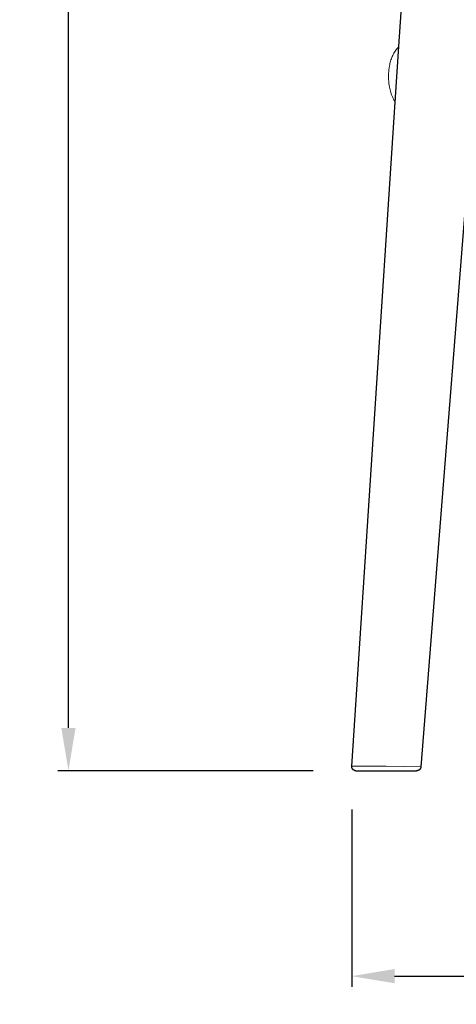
# Model space of a CAD drawing. Extents: x 27211 to 28563, y 10243 to 11771.
# Tile 1 of 11: x 27211 to 27414, y 10248 to 10707. Entities that reach past the tile are written whole.
import ezdxf

# ---------------------------------------------------------------- set-up
doc = ezdxf.new("R2010")
doc.units = 0
doc.header["$LTSCALE"] = 0.5
doc.layers.get('DEFPOINTS').update_dxf_attribs({"linetype": 'CONTINUOUS'})
doc.layers.add('2D$Visibile$Curve', color=7, linetype='CONTINUOUS', lineweight=25, true_color=0x000000)
doc.layers.add('2D$Visibile$Tangenti', color=252, linetype='CONTINUOUS', lineweight=20, true_color=0x696969)
doc.styles.get("Standard").update_dxf_attribs({"font": 'txt.shx', "bigfont": 'bigfont.shx'})
doc.dimstyles.new('STANDARD_ACAD', dxfattribs={"dimtxt": 0.18, "dimasz": 0.18, "dimexe": 0.18, "dimexo": 0.0625, "dimgap": 0.09, "dimtad": 0, "dimtih": 1, "dimtoh": 1, "dimdec": 4, "dimzin": 0, "dimdsep": 46, "dimtxsty": 'Standard', "dimcen": 0.09, "dimadec": 0, "dimazin": 0, "dimtfac": 1, "dimtdec": 4, "dimtofl": 0, "dimtmove": 0, "dimatfit": 3, "dimfxl": 1, "dimtolj": 1, "dimtzin": 0, "dimarcsym": 0})

# ---------------------------------------------------------------- blocks, each defined once
blk = doc.blocks.new('*D374')
at = {"layer": '2D$Visibile$Tangenti', "color": 0, "lineweight": -2, "transparency": 16777216}
for p, q in [((27351.14, 11146.26), (27228.77, 11146.26)), ((27233.77, 11126.26), (27233.77, 10781.4)), ((27233.77, 10376.53), (27233.77, 10721.4)), ((27347.75, 10356.53), (27228.77, 10356.53))]:
    blk.add_line(p, q, dxfattribs=at)
at = {"layer": '2D$Visibile$Tangenti', "color": 0, "transparency": 16777216}
for points in [[(27230.43, 11126.26), (27237.1, 11126.26), (27233.77, 11146.26)], [(27230.43, 10376.53), (27237.1, 10376.53), (27233.77, 10356.53)]]:
    blk.add_solid(points, dxfattribs=at)
at = {"layer": 'DEFPOINTS', "color": 0, "transparency": 16777216}
for p in [(27371.14, 11146.26), (27233.77, 10356.53), (27367.75, 10356.53)]:
    blk.add_point(p, dxfattribs=at)
at = {"layer": '2D$Visibile$Tangenti', "color": 0, "transparency": 16777216, "insert": (27233.77, 10751.4), "char_height": 20, "attachment_point": 5}
blk.add_mtext('\\A1;790', dxfattribs=at)
blk = doc.blocks.new('*D375')
at = {"layer": '2D$Visibile$Tangenti', "color": 0, "lineweight": -2, "transparency": 16777216}
for p, q in [((27365.75, 10338.48), (27365.75, 10255.82)), ((27760.58, 10338.62), (27760.58, 10255.82)), ((27385.75, 10260.82), (27521.5, 10260.82)), ((27740.58, 10260.82), (27604.83, 10260.82))]:
    blk.add_line(p, q, dxfattribs=at)
at = {"layer": '2D$Visibile$Tangenti', "color": 0, "transparency": 16777216}
for points in [[(27385.75, 10264.16), (27385.75, 10257.49), (27365.75, 10260.82)], [(27740.58, 10264.16), (27740.58, 10257.49), (27760.58, 10260.82)]]:
    blk.add_solid(points, dxfattribs=at)
at = {"layer": 'DEFPOINTS', "color": 0, "transparency": 16777216}
for p in [(27365.75, 10358.48), (27760.58, 10358.62), (27365.75, 10260.82)]:
    blk.add_point(p, dxfattribs=at)
at = {"layer": '2D$Visibile$Tangenti', "color": 0, "transparency": 16777216, "insert": (27563.17, 10260.82), "char_height": 20, "attachment_point": 5}
blk.add_mtext('\\A1;410', dxfattribs=at)

msp = doc.modelspace()

# ---------------------------------------------------------------- linework, layer by layer
at = {"layer": '2D$Visibile$Curve', "color": 0}
for p, q in [((27387.76, 10694.05), (27413.65, 11088.58)), ((27386.06, 10668.11), (27387.76, 10694.05)), ((27365.75, 10358.66), (27386.06, 10668.11)), ((27422.06, 10662.53), (27398.01, 10358.37)), ((27365.75, 10358.59), (27365.75, 10358.66)), ((27365.75, 10358.52), (27365.75, 10358.59)), ((27365.75, 10358.45), (27365.75, 10358.52)), ((27365.76, 10358.38), (27365.75, 10358.45)), ((27365.76, 10358.31), (27365.76, 10358.38)), ((27365.77, 10358.24), (27365.76, 10358.31)), ((27365.78, 10358.17), (27365.77, 10358.24)), ((27365.8, 10358.1), (27365.78, 10358.17)), ((27365.81, 10358.04), (27365.8, 10358.1)), ((27365.83, 10357.97), (27365.81, 10358.04)), ((27365.85, 10357.9), (27365.83, 10357.97)), ((27365.87, 10357.84), (27365.85, 10357.9)), ((27365.9, 10357.77), (27365.87, 10357.84)), ((27365.93, 10357.71), (27365.9, 10357.77)), ((27365.95, 10357.65), (27365.93, 10357.71)), ((27365.99, 10357.58), (27365.95, 10357.65)), ((27366.02, 10357.52), (27365.99, 10357.58)), ((27366.06, 10357.46), (27366.02, 10357.52)), ((27366.09, 10357.4), (27366.06, 10357.46)), ((27366.13, 10357.35), (27366.09, 10357.4)), ((27366.18, 10357.29), (27366.13, 10357.35)), ((27366.22, 10357.24), (27366.18, 10357.29)), ((27366.27, 10357.19), (27366.22, 10357.24)), ((27366.31, 10357.14), (27366.27, 10357.19)), ((27366.36, 10357.09), (27366.31, 10357.14)), ((27366.41, 10357.04), (27366.36, 10357.09)), ((27366.47, 10356.99), (27366.41, 10357.04)), ((27366.52, 10356.95), (27366.47, 10356.99)), ((27366.58, 10356.91), (27366.52, 10356.95)), ((27366.63, 10356.87), (27366.58, 10356.91)), ((27366.69, 10356.83), (27366.63, 10356.87)), ((27366.75, 10356.79), (27366.69, 10356.83)), ((27366.81, 10356.76), (27366.75, 10356.79)), ((27366.88, 10356.73), (27366.81, 10356.76)), ((27366.94, 10356.7), (27366.88, 10356.73)), ((27367, 10356.67), (27366.94, 10356.7)), ((27367.07, 10356.65), (27367, 10356.67)), ((27367.13, 10356.62), (27367.07, 10356.65)), ((27367.2, 10356.6), (27367.13, 10356.62)), ((27367.27, 10356.59), (27367.2, 10356.6)), ((27367.34, 10356.57), (27367.27, 10356.59)), ((27367.4, 10356.56), (27367.34, 10356.57)), ((27367.47, 10356.55), (27367.4, 10356.56)), ((27367.54, 10356.54), (27367.47, 10356.55)), ((27367.61, 10356.53), (27367.54, 10356.54)), ((27367.68, 10356.53), (27367.61, 10356.53)), ((27367.75, 10356.53), (27367.68, 10356.53)), ((27367.75, 10356.53), (27381.22, 10356.53)), ((27381.22, 10356.53), (27396.01, 10356.53)), ((27396.08, 10356.53), (27396.01, 10356.53)), ((27396.15, 10356.53), (27396.08, 10356.53)), ((27396.22, 10356.54), (27396.15, 10356.53)), ((27396.29, 10356.55), (27396.22, 10356.54)), ((27396.36, 10356.56), (27396.29, 10356.55)), ((27396.43, 10356.57), (27396.36, 10356.56)), ((27396.49, 10356.59), (27396.43, 10356.57)), ((27396.56, 10356.6), (27396.49, 10356.59)), ((27396.63, 10356.62), (27396.56, 10356.6)), ((27396.69, 10356.65), (27396.63, 10356.62)), ((27396.76, 10356.67), (27396.69, 10356.65)), ((27396.82, 10356.7), (27396.76, 10356.67)), ((27396.88, 10356.73), (27396.82, 10356.7)), ((27396.95, 10356.76), (27396.88, 10356.73)), ((27397.01, 10356.79), (27396.95, 10356.76)), ((27397.07, 10356.83), (27397.01, 10356.79)), ((27397.13, 10356.87), (27397.07, 10356.83)), ((27397.18, 10356.91), (27397.13, 10356.87)), ((27397.24, 10356.95), (27397.18, 10356.91)), ((27397.29, 10356.99), (27397.24, 10356.95)), ((27397.34, 10357.04), (27397.29, 10356.99)), ((27397.4, 10357.08), (27397.34, 10357.04)), ((27397.44, 10357.13), (27397.4, 10357.08)), ((27397.49, 10357.18), (27397.44, 10357.13)), ((27397.54, 10357.23), (27397.49, 10357.18)), ((27397.58, 10357.29), (27397.54, 10357.23)), ((27397.62, 10357.34), (27397.58, 10357.29)), ((27397.66, 10357.4), (27397.62, 10357.34)), ((27397.7, 10357.46), (27397.66, 10357.4)), ((27397.74, 10357.52), (27397.7, 10357.46)), ((27397.77, 10357.58), (27397.74, 10357.52)), ((27397.8, 10357.64), (27397.77, 10357.58)), ((27397.83, 10357.7), (27397.8, 10357.64)), ((27397.86, 10357.77), (27397.83, 10357.7)), ((27397.89, 10357.83), (27397.86, 10357.77)), ((27397.91, 10357.9), (27397.89, 10357.83)), ((27397.93, 10357.96), (27397.91, 10357.9)), ((27397.95, 10358.03), (27397.93, 10357.96)), ((27397.97, 10358.1), (27397.95, 10358.03)), ((27397.98, 10358.16), (27397.97, 10358.1)), ((27397.99, 10358.23), (27397.98, 10358.16)), ((27398, 10358.3), (27397.99, 10358.23)), ((27398.01, 10358.37), (27398, 10358.3))]:
    msp.add_line(p, q, dxfattribs=at)
at = {"layer": '2D$Visibile$Tangenti', "color": 0}
for p, q in [((27385.15, 10690.37), (27385.42, 10690.87)), ((27385.42, 10690.87), (27385.71, 10691.35)), ((27385.71, 10691.35), (27386.01, 10691.83)), ((27386.01, 10691.83), (27386.33, 10692.3)), ((27386.33, 10692.3), (27386.67, 10692.75)), ((27386.67, 10692.75), (27387.02, 10693.2)), ((27387.02, 10693.2), (27387.39, 10693.63)), ((27387.39, 10693.63), (27387.76, 10694.05)), ((27383.47, 10685.58), (27383.58, 10686.14)), ((27383.58, 10686.14), (27383.72, 10686.69)), ((27383.72, 10686.69), (27383.87, 10687.23)), ((27383.87, 10687.23), (27384.04, 10687.77)), ((27384.04, 10687.77), (27384.23, 10688.31)), ((27384.23, 10688.31), (27384.43, 10688.83)), ((27384.43, 10688.83), (27384.65, 10689.35)), ((27384.65, 10689.35), (27384.89, 10689.87)), ((27384.89, 10689.87), (27385.15, 10690.37)), ((27382.93, 10680.48), (27382.96, 10681.4)), ((27382.96, 10681.4), (27383.02, 10682.31)), ((27383.02, 10682.31), (27383.11, 10683.22)), ((27383.11, 10683.22), (27383.23, 10684.12)), ((27383.23, 10684.12), (27383.37, 10685.03)), ((27383.37, 10685.03), (27383.47, 10685.58)), ((27382.93, 10679.57), (27382.93, 10680.48)), ((27382.96, 10678.66), (27382.93, 10679.57)), ((27383.02, 10677.75), (27382.96, 10678.66)), ((27383.11, 10676.84), (27383.02, 10677.75)), ((27383.23, 10675.93), (27383.11, 10676.84)), ((27383.37, 10675.03), (27383.23, 10675.93)), ((27383.37, 10675.03), (27383.49, 10674.42)), ((27383.49, 10674.42), (27383.62, 10673.81)), ((27383.62, 10673.81), (27383.78, 10673.21)), ((27383.78, 10673.21), (27383.96, 10672.61)), ((27383.96, 10672.61), (27384.15, 10672.02)), ((27384.15, 10672.02), (27384.37, 10671.43)), ((27384.37, 10671.43), (27384.61, 10670.86)), ((27384.61, 10670.86), (27384.86, 10670.29)), ((27384.86, 10670.29), (27385.13, 10669.73)), ((27385.13, 10669.73), (27385.42, 10669.18)), ((27385.42, 10669.18), (27385.73, 10668.64)), ((27385.73, 10668.64), (27386.06, 10668.11)), ((27365.75, 10358.66), (27381.88, 10358.66)), ((27381.88, 10358.66), (27398.01, 10358.37))]:
    msp.add_line(p, q, dxfattribs=at)

# ---------------------------------------------------------------- dimensions: what is measured, and where the dimension line sits
dim = msp.add_linear_dim(base=(27233.77, 10356.53), p1=(27371.14, 11146.26), p2=(27367.75, 10356.53), angle=90, dimstyle='STANDARD_ACAD', override={"dimtxt": 20, "dimasz": 20, "dimexe": 5, "dimexo": 20, "dimgap": 20, "dimdec": 0, "dimtdec": 0, "dimtmove": 2}, dxfattribs=at)
dim.commit()
dim.dimension.update_dxf_attribs({"geometry": '*D374', "text_midpoint": (27233.77, 10751.4)})
dim = msp.add_linear_dim(base=(27365.75, 10260.82), p1=(27760.58, 10358.62), p2=(27365.75, 10358.48), text='410', dimstyle='STANDARD_ACAD', override={"dimtxt": 20, "dimasz": 20, "dimexe": 5, "dimexo": 20, "dimgap": 20, "dimdec": 0, "dimtdec": 0, "dimtmove": 2}, dxfattribs=at)
dim.commit()
dim.dimension.update_dxf_attribs({"geometry": '*D375', "text_midpoint": (27563.17, 10260.82)})

doc.saveas('drawing.dxf')
